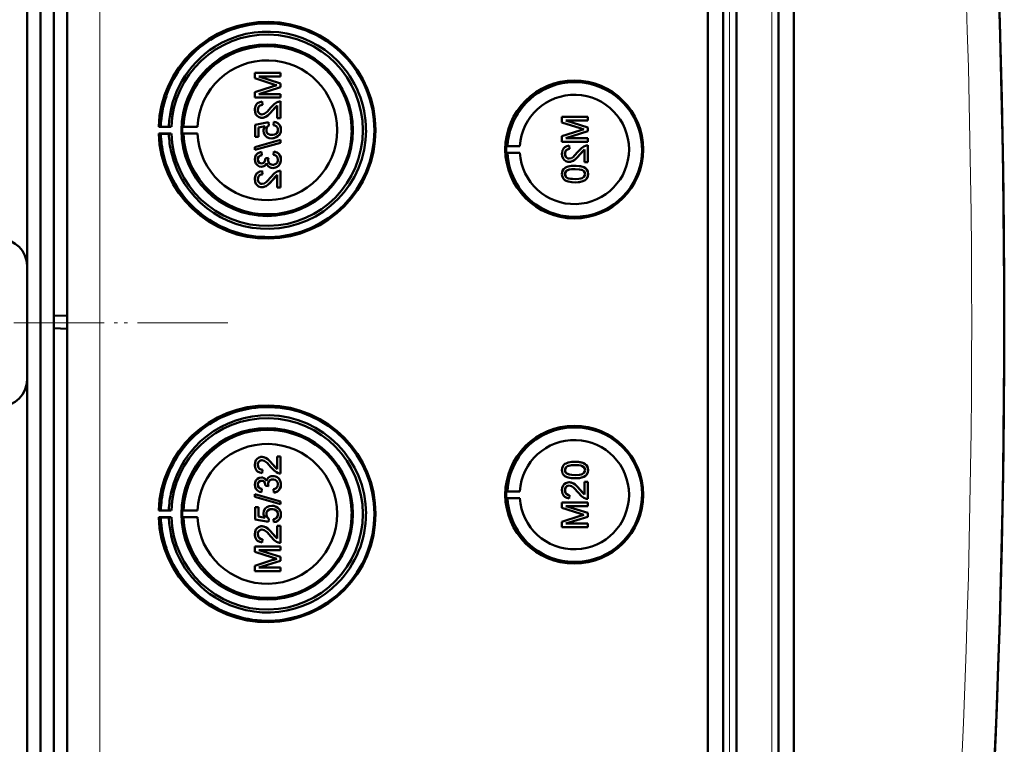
# Model space of a CAD drawing. Extents: x -1595 to 1972, y -1757 to 691.
# Tile 17 of 59: x 475 to 623, y -1335 to -1226. Entities that reach past the tile are written whole.
import ezdxf

# ---------------------------------------------------------------- set-up
doc = ezdxf.new("R2010")
doc.units = 0
doc.linetypes.add('DASHDOT', pattern=[18.5, 12, -3, 0.5, -3])

msp = doc.modelspace()

# ---------------------------------------------------------------- linework, layer by layer
at = {"color": 7, "lineweight": 50}
for p, q in [((482.57, -1445.19), (482.57, -1097.7)), ((578.27, -1445.47), (578.27, -1097.43)), ((580.57, -1097.42), (580.57, -1445.48)), ((582.57, -1097.42), (582.57, -1445.48)), ((588.81, -1445.48), (588.81, -1097.42)), ((591.1, -1445.45), (591.1, -1097.44)), ((582.56, -1112.41), (582.56, -1425.21)), ((480.57, -1124.76), (480.57, -1270.52)), ((476.57, -1263.05), (476.57, -1133.05)), ((478.57, -1394.64), (478.57, -1148.26)), ((514.45, -1234.21), (510.59, -1234.21)), ((510.59, -1235.02), (510.59, -1234.21)), ((510.59, -1235.02), (513.3, -1235.88)), ((514.45, -1235.77), (511.19, -1234.75)), ((514.45, -1235.77), (511.19, -1234.75)), ((511.19, -1234.75), (514.45, -1234.75)), ((514.45, -1234.21), (514.45, -1234.21)), ((514.45, -1234.21), (514.45, -1234.75)), ((514.45, -1234.21), (514.45, -1234.75)), ((514.45, -1234.75), (514.45, -1234.75)), ((513.25, -1236.25), (510.59, -1237.1)), ((510.59, -1237.91), (510.59, -1237.1)), ((511.19, -1237.37), (514.45, -1236.34)), ((511.19, -1237.37), (514.45, -1236.34)), ((514.45, -1235.77), (514.45, -1235.77)), ((514.45, -1235.77), (514.45, -1236.34)), ((514.45, -1235.77), (514.45, -1236.34)), ((514.45, -1236.34), (514.45, -1236.34)), ((510.59, -1237.91), (514.45, -1237.91)), ((514.45, -1237.37), (511.19, -1237.37)), ((511.68, -1238.5), (511.69, -1238.5)), ((511.73, -1239), (511.68, -1238.5)), ((511.74, -1239), (511.69, -1238.5)), ((514.45, -1237.37), (514.45, -1237.37)), ((514.45, -1237.37), (514.45, -1237.91)), ((514.45, -1237.37), (514.45, -1237.91)), ((514.45, -1237.91), (514.45, -1237.91)), ((514.45, -1238.45), (514.45, -1238.45)), ((514.45, -1238.45), (514.45, -1240.97)), ((514.45, -1238.45), (514.45, -1240.97)), ((511.04, -1239.73), (511.05, -1239.73)), ((511.73, -1239), (511.74, -1239)), ((513.24, -1239.85), (513.25, -1239.85)), ((513.25, -1239.85), (513.95, -1239.09)), ((513.95, -1240.97), (513.95, -1239.09)), ((511.66, -1240.92), (511.67, -1240.92)), ((513.41, -1241.52), (513.36, -1242.01)), ((513.41, -1241.52), (513.42, -1241.52)), ((513.95, -1240.97), (514.45, -1240.97)), ((514.45, -1240.97), (514.45, -1240.97)), ((560.34, -1240.79), (556.48, -1240.79)), ((556.48, -1241.6), (556.48, -1240.79)), ((560.34, -1242.35), (557.08, -1241.33)), ((560.34, -1242.35), (557.08, -1241.33)), ((557.08, -1241.33), (560.34, -1241.33)), ((560.34, -1240.79), (560.34, -1240.79)), ((560.34, -1240.79), (560.34, -1241.33)), ((560.34, -1240.79), (560.34, -1241.33)), ((560.34, -1241.33), (560.34, -1241.33)), ((496.54, -1242.23), (496.24, -1242.28)), ((496.24, -1242.28), (498.12, -1242.28)), ((497.74, -1242.25), (496.54, -1242.23)), ((498.12, -1242.28), (497.74, -1242.25)), ((499.94, -1242.24), (499.73, -1242.28)), ((499.73, -1242.28), (502.01, -1242.28)), ((502.01, -1242.28), (499.94, -1242.24)), ((512.62, -1241.57), (510.64, -1241.96)), ((510.64, -1243.79), (510.64, -1241.96)), ((511.14, -1242.36), (512.14, -1242.17)), ((511.14, -1242.36), (511.15, -1242.36)), ((511.14, -1242.36), (511.14, -1243.79)), ((511.15, -1242.36), (512.14, -1242.17)), ((511.15, -1242.36), (511.15, -1243.79)), ((512.32, -1242.72), (512.33, -1242.72)), ((512.62, -1241.57), (512.63, -1241.57)), ((512.67, -1242.06), (512.62, -1241.57)), ((512.68, -1242.06), (512.63, -1241.57)), ((512.67, -1242.06), (512.68, -1242.06)), ((514.49, -1242.71), (514.5, -1242.71)), ((556.48, -1241.6), (559.19, -1242.46)), ((559.14, -1242.83), (556.48, -1243.68)), ((557.08, -1243.95), (560.34, -1242.92)), ((557.08, -1243.95), (560.34, -1242.92)), ((560.34, -1242.35), (560.34, -1242.35)), ((560.34, -1242.35), (560.34, -1242.92)), ((560.34, -1242.35), (560.34, -1242.92)), ((560.34, -1242.92), (560.34, -1242.92)), ((496.54, -1243.32), (496.24, -1243.28)), ((496.24, -1243.28), (498.12, -1243.28)), ((497.74, -1243.3), (496.54, -1243.32)), ((498.12, -1243.28), (497.74, -1243.3)), ((499.94, -1243.31), (499.73, -1243.28)), ((499.73, -1243.28), (502.01, -1243.28)), ((502.01, -1243.28), (499.94, -1243.31)), ((514.45, -1244.23), (510.59, -1245.32)), ((510.64, -1243.79), (511.14, -1243.79)), ((511.14, -1243.79), (511.15, -1243.79)), ((513.12, -1243.99), (513.13, -1243.99)), ((514.03, -1243.69), (514.04, -1243.69)), ((514.45, -1244.23), (514.45, -1244.23)), ((514.45, -1244.23), (514.45, -1244.64)), ((514.45, -1244.23), (514.45, -1244.64)), ((556.48, -1244.49), (556.48, -1243.68)), ((560.34, -1243.95), (557.08, -1243.95)), ((560.34, -1243.95), (560.34, -1243.95)), ((560.34, -1243.95), (560.34, -1244.49)), ((560.34, -1243.95), (560.34, -1244.49)), ((510.59, -1245.73), (514.45, -1244.64)), ((510.59, -1245.73), (510.59, -1245.32)), ((510.59, -1245.73), (510.6, -1245.73)), ((510.6, -1245.73), (514.45, -1244.64)), ((514.45, -1244.64), (514.45, -1244.64)), ((548.14, -1245.15), (548.34, -1245.12)), ((548.14, -1245.15), (550.18, -1245.15)), ((548.34, -1245.12), (550.18, -1245.15)), ((556.48, -1244.49), (560.34, -1244.49)), ((557.57, -1245.08), (557.58, -1245.08)), ((557.62, -1245.58), (557.57, -1245.08)), ((557.63, -1245.58), (557.58, -1245.08)), ((557.62, -1245.58), (557.63, -1245.58)), ((559.13, -1246.43), (559.84, -1245.67)), ((559.84, -1247.55), (559.84, -1245.67)), ((560.34, -1244.49), (560.34, -1244.49)), ((560.34, -1245.03), (560.34, -1245.03)), ((560.34, -1245.03), (560.34, -1247.55)), ((560.34, -1245.03), (560.34, -1247.55)), ((511.04, -1247.15), (511.05, -1247.15)), ((511.58, -1246.01), (511.59, -1246.01)), ((511.63, -1246.5), (511.58, -1246.01)), ((511.64, -1246.5), (511.59, -1246.01)), ((511.63, -1246.5), (511.64, -1246.5)), ((512.62, -1246.9), (512.17, -1246.95)), ((512.17, -1246.95), (512.18, -1247.02)), ((512.57, -1247.21), (512.57, -1247.21)), ((512.62, -1246.9), (512.63, -1246.9)), ((513.41, -1245.96), (513.36, -1246.46)), ((513.41, -1245.96), (513.42, -1245.96)), ((514.49, -1247.16), (514.5, -1247.16)), ((548.14, -1246.15), (548.34, -1246.18)), ((548.14, -1246.15), (550.18, -1246.15)), ((548.34, -1246.18), (550.18, -1246.15)), ((556.93, -1246.31), (556.94, -1246.31)), ((559.13, -1246.43), (559.13, -1246.43)), ((511.57, -1248.23), (511.58, -1248.23)), ((511.68, -1248.88), (511.69, -1248.87)), ((511.73, -1249.37), (511.68, -1248.88)), ((511.74, -1249.37), (511.69, -1248.88)), ((513.29, -1248.43), (513.29, -1248.43)), ((514.45, -1248.83), (514.45, -1248.83)), ((514.45, -1248.83), (514.45, -1251.34)), ((514.45, -1248.83), (514.45, -1251.34)), ((557.19, -1248.81), (557.2, -1248.81)), ((557.55, -1247.5), (557.55, -1247.5)), ((558.44, -1248.1), (558.44, -1248.1)), ((559.84, -1247.55), (560.34, -1247.55)), ((560.01, -1248.47), (560.02, -1248.47)), ((560.34, -1247.55), (560.34, -1247.55)), ((511.04, -1250.1), (511.05, -1250.1)), ((511.73, -1249.37), (511.74, -1249.37)), ((513.24, -1250.23), (513.25, -1250.23)), ((513.25, -1250.23), (513.95, -1249.47)), ((513.95, -1251.34), (513.95, -1249.46)), ((556.93, -1249.33), (556.94, -1249.33)), ((560.38, -1249.33), (560.39, -1249.33)), ((511.66, -1251.3), (511.67, -1251.3)), ((513.95, -1251.34), (514.45, -1251.34)), ((514.45, -1251.34), (514.45, -1251.34)), ((558.44, -1250.57), (558.44, -1250.57)), ((476.57, -1280.05), (476.57, -1263.05)), ((480.57, -1270.52), (482.57, -1270.45)), ((480.57, -1270.52), (480.57, -1272.38)), ((480.57, -1272.38), (480.57, -1418.13)), ((480.57, -1272.38), (482.57, -1272.45)), ((476.57, -1410.05), (476.57, -1280.05)), ((511.04, -1292.8), (511.05, -1292.8)), ((511.66, -1291.6), (511.67, -1291.6)), ((513.24, -1292.67), (513.25, -1292.67)), ((513.25, -1292.67), (513.95, -1293.43)), ((513.95, -1291.55), (514.45, -1291.55)), ((513.95, -1293.44), (513.95, -1291.55)), ((514.45, -1291.55), (514.45, -1294.07)), ((514.45, -1291.55), (514.45, -1294.07)), ((514.45, -1291.55), (514.45, -1291.55)), ((558.44, -1292.33), (558.44, -1292.33)), ((511.73, -1293.53), (511.68, -1294.02)), ((511.68, -1294.02), (511.69, -1294.02)), ((511.74, -1293.53), (511.69, -1294.02)), ((511.73, -1293.53), (511.74, -1293.53)), ((513.29, -1294.47), (513.29, -1294.47)), ((514.45, -1294.07), (514.45, -1294.07)), ((556.93, -1293.57), (556.94, -1293.57)), ((557.19, -1294.08), (557.2, -1294.08)), ((560.01, -1294.43), (560.02, -1294.43)), ((560.38, -1293.57), (560.39, -1293.57)), ((511.04, -1295.74), (511.05, -1295.74)), ((511.57, -1294.66), (511.58, -1294.66)), ((512.17, -1295.95), (512.18, -1295.88)), ((512.57, -1295.68), (512.57, -1295.68)), ((514.49, -1295.74), (514.5, -1295.74)), ((557.55, -1295.39), (557.55, -1295.39)), ((558.44, -1294.8), (558.44, -1294.8)), ((559.84, -1295.34), (560.34, -1295.34)), ((559.84, -1297.23), (559.84, -1295.34)), ((560.34, -1295.34), (560.34, -1297.86)), ((560.34, -1295.34), (560.34, -1297.86)), ((560.34, -1295.34), (560.34, -1295.34)), ((510.59, -1297.17), (514.45, -1298.26)), ((510.59, -1297.58), (510.59, -1297.17)), ((510.59, -1297.17), (510.6, -1297.17)), ((510.6, -1297.17), (514.45, -1298.26)), ((511.63, -1296.39), (511.58, -1296.89)), ((511.58, -1296.89), (511.59, -1296.89)), ((511.64, -1296.39), (511.59, -1296.89)), ((511.63, -1296.39), (511.64, -1296.39)), ((512.62, -1296), (512.17, -1295.95)), ((512.62, -1296), (512.63, -1296)), ((513.41, -1296.94), (513.36, -1296.44)), ((513.41, -1296.94), (513.42, -1296.94)), ((548.14, -1296.75), (548.34, -1296.72)), ((548.14, -1296.75), (550.18, -1296.75)), ((548.34, -1296.72), (550.18, -1296.75)), ((556.93, -1296.59), (556.94, -1296.59)), ((557.62, -1297.32), (557.57, -1297.81)), ((557.63, -1297.32), (557.58, -1297.81)), ((557.62, -1297.32), (557.63, -1297.32)), ((559.13, -1296.46), (559.84, -1297.22)), ((559.13, -1296.46), (559.13, -1296.46)), ((514.45, -1298.66), (510.59, -1297.58)), ((514.45, -1298.26), (514.45, -1298.66)), ((514.45, -1298.26), (514.45, -1298.66)), ((514.45, -1298.26), (514.45, -1298.26)), ((514.45, -1298.66), (514.45, -1298.66)), ((548.14, -1297.75), (548.34, -1297.77)), ((548.14, -1297.75), (550.18, -1297.75)), ((548.34, -1297.77), (550.18, -1297.75)), ((556.48, -1298.41), (560.34, -1298.41)), ((556.48, -1299.22), (556.48, -1298.41)), ((557.57, -1297.81), (557.58, -1297.81)), ((560.34, -1297.86), (560.34, -1297.86)), ((560.34, -1298.41), (560.34, -1298.95)), ((560.34, -1298.41), (560.34, -1298.95)), ((560.34, -1298.41), (560.34, -1298.41)), ((496.54, -1299.57), (496.24, -1299.62)), ((496.24, -1299.62), (498.12, -1299.62)), ((497.74, -1299.59), (496.54, -1299.57)), ((498.12, -1299.62), (497.74, -1299.59)), ((499.94, -1299.59), (499.73, -1299.62)), ((499.73, -1299.62), (502.01, -1299.62)), ((502.01, -1299.62), (499.94, -1299.59)), ((510.64, -1299.11), (511.14, -1299.11)), ((510.64, -1300.94), (510.64, -1299.11)), ((511.14, -1299.11), (511.14, -1300.53)), ((511.14, -1299.11), (511.15, -1299.11)), ((511.15, -1299.11), (511.15, -1300.53)), ((512.32, -1300.18), (512.33, -1300.18)), ((513.12, -1298.91), (513.13, -1298.91)), ((514.03, -1299.21), (514.04, -1299.21)), ((514.49, -1300.18), (514.5, -1300.18)), ((559.14, -1300.07), (556.48, -1299.22)), ((557.08, -1298.95), (560.34, -1299.98)), ((557.08, -1298.95), (560.34, -1299.98)), ((560.34, -1298.95), (557.08, -1298.95)), ((560.34, -1298.95), (560.34, -1298.95)), ((560.34, -1299.98), (560.34, -1300.55)), ((560.34, -1299.98), (560.34, -1300.55)), ((560.34, -1299.98), (560.34, -1299.98)), ((496.54, -1300.67), (496.24, -1300.62)), ((496.24, -1300.62), (498.12, -1300.62)), ((497.74, -1300.65), (496.54, -1300.67)), ((498.12, -1300.62), (497.74, -1300.65)), ((499.94, -1300.65), (499.73, -1300.62)), ((499.73, -1300.62), (502.01, -1300.62)), ((502.01, -1300.62), (499.94, -1300.65)), ((512.62, -1301.33), (510.64, -1300.94)), ((511.14, -1300.53), (512.14, -1300.73)), ((511.14, -1300.53), (511.15, -1300.53)), ((511.15, -1300.53), (512.14, -1300.73)), ((512.67, -1300.84), (512.62, -1301.33)), ((512.62, -1301.33), (512.63, -1301.33)), ((512.68, -1300.84), (512.63, -1301.33)), ((512.67, -1300.84), (512.68, -1300.84)), ((513.41, -1301.38), (513.36, -1300.89)), ((513.41, -1301.38), (513.42, -1301.38)), ((556.48, -1301.29), (559.19, -1300.43)), ((556.48, -1302.11), (556.48, -1301.29)), ((560.34, -1300.55), (557.08, -1301.57)), ((560.34, -1300.55), (557.08, -1301.57)), ((557.08, -1301.57), (560.34, -1301.57)), ((560.34, -1300.55), (560.34, -1300.55)), ((560.34, -1301.57), (560.34, -1302.11)), ((560.34, -1301.57), (560.34, -1302.11)), ((560.34, -1301.57), (560.34, -1301.57)), ((511.04, -1303.17), (511.05, -1303.17)), ((511.66, -1301.97), (511.67, -1301.97)), ((513.24, -1303.04), (513.25, -1303.04)), ((513.25, -1303.04), (513.95, -1303.8)), ((513.95, -1303.81), (513.95, -1301.92)), ((513.95, -1301.92), (514.45, -1301.92)), ((514.45, -1301.92), (514.45, -1304.44)), ((514.45, -1301.92), (514.45, -1304.44)), ((514.45, -1301.92), (514.45, -1301.92)), ((560.34, -1302.11), (556.48, -1302.11)), ((560.34, -1302.11), (560.34, -1302.11)), ((511.73, -1303.9), (511.68, -1304.39)), ((511.68, -1304.39), (511.69, -1304.39)), ((511.74, -1303.9), (511.69, -1304.39)), ((511.73, -1303.9), (511.74, -1303.9)), ((514.45, -1304.44), (514.45, -1304.44)), ((510.59, -1304.99), (514.45, -1304.99)), ((510.59, -1305.8), (510.59, -1304.99)), ((513.25, -1306.65), (510.59, -1305.8)), ((511.19, -1305.53), (514.45, -1306.56)), ((511.19, -1305.53), (514.45, -1306.56)), ((514.45, -1305.53), (511.19, -1305.53)), ((514.45, -1304.99), (514.45, -1305.53)), ((514.45, -1304.99), (514.45, -1305.53)), ((514.45, -1304.99), (514.45, -1304.99)), ((514.45, -1305.53), (514.45, -1305.53)), ((510.59, -1307.87), (513.3, -1307.01)), ((514.45, -1307.12), (511.19, -1308.15)), ((514.45, -1307.12), (511.19, -1308.15)), ((514.45, -1306.56), (514.45, -1307.12)), ((514.45, -1306.56), (514.45, -1307.12)), ((514.45, -1306.56), (514.45, -1306.56)), ((514.45, -1307.12), (514.45, -1307.12)), ((510.59, -1308.69), (510.59, -1307.87)), ((514.45, -1308.69), (510.59, -1308.69)), ((511.19, -1308.15), (514.45, -1308.15)), ((514.45, -1308.15), (514.45, -1308.69)), ((514.45, -1308.15), (514.45, -1308.69)), ((514.45, -1308.15), (514.45, -1308.15)), ((514.45, -1308.69), (514.45, -1308.69))]:
    msp.add_line(p, q, dxfattribs=at)
at = {"color": 7, "lineweight": 18}
for p, q in [((487.43, -1445.19), (487.43, -1097.7)), ((581.53, -1097.42), (581.53, -1445.48)), ((587.85, -1445.48), (587.85, -1097.42))]:
    msp.add_line(p, q, dxfattribs=at)
at = {"color": 7, "linetype": 'DASHDOT', "lineweight": 18}
for p, q in [((506.57, -1271.56), (116.57, -1271.56)), ((505.09, -1271.55), (118.03, -1271.55))]:
    msp.add_line(p, q, dxfattribs=at)
at = {"color": 7, "lineweight": 50}
for points in [[(511.68, -1238.5), (511.32, -1238.58), (511, -1238.75), (510.86, -1238.88), (510.68, -1239.2), (510.6, -1239.56), (510.59, -1239.74)], [(514.1, -1238.51), (513.84, -1238.62), (513.49, -1238.87), (513.01, -1239.39)], [(510.59, -1239.74), (510.63, -1240.09), (510.76, -1240.43), (510.93, -1240.64), (511.15, -1240.8), (511.49, -1240.91), (511.66, -1240.92)], [(511.04, -1239.73), (511.1, -1239.39), (511.22, -1239.2), (511.4, -1239.07), (511.62, -1239), (511.73, -1239)], [(511.66, -1240.43), (511.46, -1240.4), (511.27, -1240.29), (511.14, -1240.13), (511.06, -1239.93), (511.04, -1239.73)], [(511.05, -1239.73), (511.07, -1239.51), (511.13, -1239.34), (511.3, -1239.13), (511.55, -1239.02), (511.74, -1239)], [(511.67, -1240.43), (511.47, -1240.4), (511.32, -1240.32), (511.18, -1240.18), (511.1, -1240.03), (511.05, -1239.73)], [(513.01, -1239.39), (512.42, -1240.03), (512.29, -1240.15), (512, -1240.35), (511.66, -1240.43)], [(511.66, -1240.92), (511.85, -1240.91), (512.23, -1240.78), (512.56, -1240.56), (512.85, -1240.29), (513.24, -1239.85)], [(511.67, -1240.92), (511.95, -1240.89), (512.29, -1240.75), (512.55, -1240.57), (512.96, -1240.18), (513.25, -1239.85)], [(513.24, -1239.85), (513.64, -1239.37), (513.95, -1239.09)], [(514.49, -1242.71), (514.49, -1242.53), (514.39, -1242.19), (514.31, -1242.03), (514.07, -1241.76), (513.75, -1241.59), (513.41, -1241.52)], [(514.5, -1242.71), (514.46, -1242.36), (514.31, -1242.01), (514.04, -1241.74), (513.81, -1241.61), (513.42, -1241.52)], [(512.14, -1242.17), (511.98, -1242.42), (511.89, -1242.71), (511.88, -1242.86)], [(511.88, -1242.86), (511.94, -1243.23), (512.13, -1243.55), (512.41, -1243.8), (512.76, -1243.94), (513.12, -1243.99)], [(512.32, -1242.72), (512.37, -1242.41), (512.49, -1242.21), (512.67, -1242.06)], [(513.15, -1243.49), (512.9, -1243.47), (512.77, -1243.43), (512.55, -1243.3), (512.46, -1243.2), (512.35, -1242.97), (512.32, -1242.72)], [(512.33, -1242.72), (512.34, -1242.56), (512.46, -1242.27), (512.68, -1242.06)], [(514.05, -1242.72), (514.01, -1242.98), (513.88, -1243.21), (513.78, -1243.31), (513.54, -1243.43), (513.28, -1243.49), (513.15, -1243.49)], [(513.36, -1242.01), (513.57, -1242.06), (513.77, -1242.15), (513.86, -1242.22), (514.02, -1242.5), (514.05, -1242.72)], [(514.03, -1243.69), (514.27, -1243.45), (514.38, -1243.26), (514.46, -1243.05), (514.49, -1242.71)], [(514.04, -1243.69), (514.2, -1243.54), (514.34, -1243.36), (514.43, -1243.16), (514.49, -1242.94), (514.5, -1242.71)], [(513.12, -1243.99), (513.41, -1243.96), (513.78, -1243.84), (514.03, -1243.69)], [(513.13, -1243.99), (513.33, -1243.97), (513.7, -1243.88), (514.04, -1243.69)], [(557.57, -1245.08), (557.21, -1245.16), (556.89, -1245.33), (556.75, -1245.46), (556.57, -1245.78), (556.49, -1246.14), (556.48, -1246.32)], [(556.93, -1246.31), (556.99, -1245.97), (557.11, -1245.78), (557.29, -1245.64), (557.51, -1245.58), (557.62, -1245.58)], [(556.94, -1246.31), (556.96, -1246.09), (557.02, -1245.92), (557.19, -1245.71), (557.44, -1245.6), (557.63, -1245.58)], [(559.99, -1245.09), (559.73, -1245.2), (559.38, -1245.45), (558.89, -1245.97)], [(559.13, -1246.43), (559.53, -1245.95), (559.84, -1245.67)], [(511.58, -1246.01), (511.27, -1246.1), (510.98, -1246.27), (510.76, -1246.51), (510.63, -1246.82), (510.59, -1247.14)], [(510.59, -1247.14), (510.64, -1247.46), (510.76, -1247.77), (510.97, -1248.02), (511.26, -1248.18), (511.57, -1248.23)], [(511.04, -1247.15), (511.06, -1246.96), (511.2, -1246.71), (511.36, -1246.59), (511.63, -1246.5)], [(511.59, -1247.74), (511.41, -1247.71), (511.25, -1247.63), (511.09, -1247.41), (511.04, -1247.15)], [(511.05, -1247.15), (511.07, -1246.96), (511.14, -1246.79), (511.27, -1246.65), (511.43, -1246.56), (511.64, -1246.5)], [(511.6, -1247.74), (511.42, -1247.71), (511.21, -1247.58), (511.08, -1247.37), (511.05, -1247.15)], [(512.18, -1247.02), (512.16, -1247.23), (512.04, -1247.52), (511.89, -1247.66), (511.79, -1247.71), (511.59, -1247.74)], [(513.28, -1247.94), (513.06, -1247.91), (512.85, -1247.81), (512.77, -1247.73), (512.63, -1247.54), (512.57, -1247.32), (512.57, -1247.21)], [(513.29, -1247.94), (513.06, -1247.91), (512.89, -1247.83), (512.69, -1247.63), (512.59, -1247.36), (512.57, -1247.21)], [(514.05, -1247.18), (514.04, -1247.3), (513.98, -1247.53), (513.83, -1247.73), (513.63, -1247.86), (513.4, -1247.93), (513.28, -1247.94)], [(513.29, -1248.43), (513.48, -1248.42), (513.85, -1248.29), (514.16, -1248.05), (514.38, -1247.73), (514.48, -1247.35), (514.49, -1247.16)], [(513.29, -1248.43), (513.68, -1248.37), (513.91, -1248.26), (514.12, -1248.1), (514.29, -1247.91), (514.45, -1247.55), (514.5, -1247.16)], [(513.36, -1246.46), (513.57, -1246.51), (513.77, -1246.61), (513.99, -1246.86), (514.05, -1247.18)], [(514.49, -1247.16), (514.45, -1246.81), (514.3, -1246.48), (514.06, -1246.21), (513.91, -1246.11), (513.58, -1245.99), (513.41, -1245.96)], [(514.5, -1247.16), (514.46, -1246.81), (514.37, -1246.58), (514.23, -1246.37), (513.96, -1246.14), (513.62, -1245.99), (513.42, -1245.96)], [(556.48, -1246.32), (556.52, -1246.67), (556.65, -1247.01), (556.82, -1247.22), (557.04, -1247.38), (557.38, -1247.49), (557.55, -1247.5)], [(557.55, -1247.01), (557.34, -1246.98), (557.16, -1246.87), (557.03, -1246.71), (556.95, -1246.51), (556.93, -1246.31)], [(557.56, -1247.01), (557.36, -1246.98), (557.21, -1246.9), (557.07, -1246.76), (556.99, -1246.61), (556.94, -1246.31)], [(558.89, -1245.97), (558.31, -1246.61), (558.18, -1246.73), (557.89, -1246.93), (557.55, -1247.01)], [(557.55, -1247.5), (557.84, -1247.47), (558.18, -1247.33), (558.44, -1247.15), (558.85, -1246.76), (559.13, -1246.43)], [(557.55, -1247.5), (557.74, -1247.49), (558.12, -1247.36), (558.45, -1247.14), (558.74, -1246.87), (559.13, -1246.43)], [(511.68, -1248.88), (511.32, -1248.95), (511, -1249.13), (510.86, -1249.26), (510.68, -1249.57), (510.6, -1249.93), (510.59, -1250.11)], [(511.57, -1248.23), (511.77, -1248.21), (511.95, -1248.14), (512.11, -1248.03), (512.29, -1247.79), (512.34, -1247.71)], [(511.58, -1248.23), (511.77, -1248.21), (511.96, -1248.14), (512.12, -1248.03), (512.25, -1247.88), (512.34, -1247.72)], [(512.34, -1247.71), (512.43, -1247.95), (512.58, -1248.16), (512.79, -1248.32), (513.03, -1248.41), (513.29, -1248.43)], [(514.1, -1248.88), (513.84, -1248.99), (513.49, -1249.24), (513.01, -1249.77)], [(558.44, -1248.1), (557.91, -1248.12), (557.4, -1248.21), (557.03, -1248.36), (556.92, -1248.43), (556.73, -1248.61), (556.58, -1248.83), (556.51, -1249.08), (556.48, -1249.33)], [(556.93, -1249.33), (556.94, -1249.21), (557.03, -1248.99), (557.19, -1248.81)], [(556.94, -1249.33), (556.96, -1249.15), (557.11, -1248.89), (557.2, -1248.81)], [(557.19, -1248.81), (557.54, -1248.67), (557.91, -1248.61), (558.43, -1248.59)], [(557.2, -1248.81), (557.6, -1248.66), (557.93, -1248.61), (558.44, -1248.59)], [(558.43, -1248.59), (559.09, -1248.63), (559.36, -1248.68), (559.5, -1248.72), (559.77, -1248.9), (559.91, -1249.14), (559.94, -1249.33)], [(560.01, -1248.47), (559.73, -1248.31), (559.25, -1248.16), (558.6, -1248.1), (558.44, -1248.1)], [(560.02, -1248.47), (559.59, -1248.25), (559.11, -1248.14), (558.44, -1248.1)], [(560.38, -1249.33), (560.33, -1248.95), (560.21, -1248.69), (560.01, -1248.47)], [(560.39, -1249.33), (560.34, -1248.95), (560.16, -1248.61), (560.02, -1248.47)], [(510.59, -1250.11), (510.63, -1250.47), (510.76, -1250.8), (510.93, -1251.01), (511.15, -1251.17), (511.49, -1251.28), (511.66, -1251.3)], [(511.04, -1250.1), (511.1, -1249.77), (511.22, -1249.57), (511.4, -1249.44), (511.62, -1249.38), (511.73, -1249.37)], [(511.66, -1250.8), (511.46, -1250.77), (511.27, -1250.66), (511.14, -1250.5), (511.06, -1250.3), (511.04, -1250.1)], [(511.05, -1250.1), (511.07, -1249.88), (511.13, -1249.71), (511.3, -1249.5), (511.55, -1249.39), (511.74, -1249.37)], [(511.67, -1250.8), (511.47, -1250.77), (511.32, -1250.69), (511.18, -1250.56), (511.1, -1250.4), (511.05, -1250.1)], [(513.01, -1249.77), (512.42, -1250.41), (512.29, -1250.53), (512, -1250.72), (511.66, -1250.8)], [(511.66, -1251.3), (511.85, -1251.28), (512.23, -1251.15), (512.56, -1250.94), (512.85, -1250.67), (513.24, -1250.23)], [(511.67, -1251.3), (511.95, -1251.26), (512.29, -1251.12), (512.55, -1250.95), (512.96, -1250.55), (513.25, -1250.23)], [(513.24, -1250.23), (513.64, -1249.74), (513.95, -1249.46)], [(556.48, -1249.33), (556.51, -1249.59), (556.59, -1249.84), (556.73, -1250.06), (556.93, -1250.24), (557.09, -1250.32), (557.42, -1250.45), (557.93, -1250.54), (558.44, -1250.57)], [(558.43, -1250.07), (558.06, -1250.06), (557.75, -1250.03), (557.47, -1249.97), (557.33, -1249.92), (557.08, -1249.73), (556.94, -1249.47), (556.93, -1249.33)], [(558.44, -1250.07), (557.88, -1250.05), (557.51, -1249.98), (557.33, -1249.92), (557.17, -1249.82), (557.04, -1249.68), (556.94, -1249.41), (556.94, -1249.33)], [(559.94, -1249.33), (559.91, -1249.51), (559.77, -1249.75), (559.52, -1249.93), (559.31, -1250), (558.99, -1250.05), (558.43, -1250.07)], [(558.44, -1250.57), (558.94, -1250.54), (559.12, -1250.52), (559.61, -1250.4), (559.96, -1250.22), (560.21, -1249.97), (560.36, -1249.64), (560.39, -1249.33)], [(558.44, -1250.57), (558.96, -1250.54), (559.47, -1250.45), (559.72, -1250.36), (559.95, -1250.23), (560.14, -1250.05), (560.29, -1249.83), (560.36, -1249.58), (560.38, -1249.33)], [(510.59, -1292.79), (510.63, -1292.43), (510.76, -1292.1), (510.93, -1291.89), (511.15, -1291.73), (511.49, -1291.61), (511.66, -1291.6)], [(511.68, -1294.02), (511.32, -1293.95), (511, -1293.77), (510.86, -1293.64), (510.68, -1293.32), (510.6, -1292.96), (510.59, -1292.79)], [(511.66, -1292.09), (511.46, -1292.13), (511.27, -1292.24), (511.14, -1292.4), (511.06, -1292.59), (511.04, -1292.8)], [(511.04, -1292.8), (511.1, -1293.13), (511.22, -1293.32), (511.4, -1293.46), (511.62, -1293.52), (511.73, -1293.53)], [(511.67, -1292.09), (511.47, -1292.13), (511.32, -1292.21), (511.18, -1292.34), (511.1, -1292.49), (511.05, -1292.8)], [(511.05, -1292.8), (511.07, -1293.02), (511.13, -1293.19), (511.3, -1293.39), (511.55, -1293.51), (511.74, -1293.53)], [(511.66, -1291.6), (511.85, -1291.62), (512.23, -1291.74), (512.56, -1291.96), (512.85, -1292.23), (513.24, -1292.67)], [(513.01, -1293.13), (512.42, -1292.49), (512.29, -1292.37), (512, -1292.18), (511.66, -1292.09)], [(511.67, -1291.6), (511.95, -1291.64), (512.29, -1291.77), (512.55, -1291.95), (512.96, -1292.35), (513.25, -1292.67)], [(513.24, -1292.67), (513.64, -1293.15), (513.95, -1293.44)], [(556.48, -1293.57), (556.51, -1293.31), (556.59, -1293.05), (556.73, -1292.83), (556.93, -1292.66), (557.09, -1292.57), (557.42, -1292.45), (557.93, -1292.35), (558.44, -1292.33)], [(558.43, -1292.82), (558.06, -1292.83), (557.75, -1292.87), (557.47, -1292.92), (557.33, -1292.97), (557.08, -1293.17), (556.94, -1293.42), (556.93, -1293.57)], [(558.44, -1292.82), (557.88, -1292.85), (557.51, -1292.92), (557.33, -1292.98), (557.17, -1293.08), (557.04, -1293.22), (556.94, -1293.48), (556.94, -1293.57)], [(559.94, -1293.57), (559.91, -1293.38), (559.77, -1293.15), (559.52, -1292.97), (559.31, -1292.9), (558.99, -1292.85), (558.43, -1292.82)], [(558.44, -1292.33), (558.94, -1292.35), (559.12, -1292.37), (559.61, -1292.49), (559.96, -1292.67), (560.21, -1292.92), (560.36, -1293.26), (560.39, -1293.57)], [(558.44, -1292.33), (558.96, -1292.36), (559.47, -1292.45), (559.72, -1292.54), (559.95, -1292.67), (560.14, -1292.84), (560.29, -1293.07), (560.36, -1293.32), (560.38, -1293.57)], [(512.34, -1295.19), (512.43, -1294.94), (512.58, -1294.73), (512.79, -1294.58), (513.03, -1294.49), (513.29, -1294.47)], [(514.1, -1294.02), (513.84, -1293.9), (513.49, -1293.66), (513.01, -1293.13)], [(513.29, -1294.47), (513.68, -1294.53), (513.91, -1294.63), (514.12, -1294.79), (514.29, -1294.99), (514.45, -1295.35), (514.5, -1295.74)], [(513.29, -1294.47), (513.48, -1294.48), (513.85, -1294.6), (514.16, -1294.85), (514.38, -1295.17), (514.48, -1295.55), (514.49, -1295.74)], [(558.44, -1294.8), (557.91, -1294.78), (557.4, -1294.68), (557.03, -1294.53), (556.92, -1294.47), (556.73, -1294.29), (556.58, -1294.07), (556.51, -1293.81), (556.48, -1293.57)], [(556.93, -1293.57), (556.94, -1293.69), (557.03, -1293.91), (557.19, -1294.08)], [(556.94, -1293.57), (556.96, -1293.75), (557.11, -1294.01), (557.2, -1294.08)], [(557.19, -1294.08), (557.54, -1294.22), (557.91, -1294.28), (558.43, -1294.31)], [(557.2, -1294.08), (557.6, -1294.23), (557.93, -1294.28), (558.44, -1294.31)], [(558.43, -1294.31), (559.09, -1294.27), (559.36, -1294.22), (559.5, -1294.18), (559.77, -1293.99), (559.91, -1293.75), (559.94, -1293.57)], [(560.02, -1294.43), (559.59, -1294.65), (559.11, -1294.76), (558.44, -1294.8)], [(560.01, -1294.43), (559.73, -1294.59), (559.25, -1294.73), (558.6, -1294.8), (558.44, -1294.8)], [(560.38, -1293.57), (560.33, -1293.95), (560.21, -1294.21), (560.01, -1294.43)], [(560.39, -1293.57), (560.34, -1293.95), (560.16, -1294.29), (560.02, -1294.43)], [(510.59, -1295.76), (510.64, -1295.43), (510.76, -1295.13), (510.97, -1294.88), (511.26, -1294.72), (511.57, -1294.66)], [(511.58, -1296.89), (511.27, -1296.8), (510.98, -1296.63), (510.76, -1296.38), (510.63, -1296.08), (510.59, -1295.76)], [(511.59, -1295.16), (511.41, -1295.18), (511.25, -1295.27), (511.09, -1295.48), (511.04, -1295.74)], [(511.04, -1295.74), (511.06, -1295.94), (511.2, -1296.19), (511.36, -1296.31), (511.63, -1296.39)], [(511.6, -1295.16), (511.42, -1295.18), (511.21, -1295.32), (511.08, -1295.53), (511.05, -1295.74)], [(511.05, -1295.74), (511.07, -1295.93), (511.14, -1296.1), (511.27, -1296.24), (511.43, -1296.33), (511.64, -1296.39)], [(511.57, -1294.66), (511.77, -1294.69), (511.95, -1294.76), (512.11, -1294.87), (512.29, -1295.1), (512.34, -1295.19)], [(511.58, -1294.66), (511.77, -1294.68), (511.96, -1294.76), (512.12, -1294.87), (512.25, -1295.02), (512.34, -1295.18)], [(512.18, -1295.88), (512.16, -1295.67), (512.04, -1295.38), (511.89, -1295.23), (511.79, -1295.19), (511.59, -1295.16)], [(513.29, -1294.96), (513.06, -1294.99), (512.89, -1295.07), (512.69, -1295.26), (512.59, -1295.54), (512.57, -1295.68)], [(513.28, -1294.96), (513.06, -1294.99), (512.85, -1295.09), (512.77, -1295.17), (512.63, -1295.35), (512.57, -1295.57), (512.57, -1295.68)], [(514.05, -1295.72), (514.04, -1295.6), (513.98, -1295.36), (513.83, -1295.17), (513.63, -1295.03), (513.4, -1294.97), (513.28, -1294.96)], [(513.36, -1296.44), (513.57, -1296.38), (513.77, -1296.29), (513.99, -1296.04), (514.05, -1295.72)], [(514.49, -1295.74), (514.45, -1296.09), (514.3, -1296.42), (514.06, -1296.68), (513.91, -1296.78), (513.58, -1296.91), (513.41, -1296.94)], [(514.5, -1295.74), (514.46, -1296.08), (514.37, -1296.32), (514.23, -1296.53), (513.96, -1296.76), (513.62, -1296.9), (513.42, -1296.94)], [(556.48, -1296.58), (556.52, -1296.22), (556.65, -1295.89), (556.82, -1295.68), (557.04, -1295.52), (557.38, -1295.41), (557.55, -1295.39)], [(557.55, -1295.89), (557.34, -1295.92), (557.16, -1296.03), (557.03, -1296.19), (556.95, -1296.39), (556.93, -1296.59)], [(557.56, -1295.89), (557.36, -1295.92), (557.21, -1296), (557.07, -1296.13), (556.99, -1296.29), (556.94, -1296.59)], [(557.55, -1295.39), (557.84, -1295.43), (558.18, -1295.57), (558.44, -1295.74), (558.85, -1296.14), (559.13, -1296.46)], [(557.55, -1295.39), (557.74, -1295.41), (558.12, -1295.53), (558.45, -1295.75), (558.74, -1296.02), (559.13, -1296.46)], [(558.89, -1296.92), (558.31, -1296.28), (558.18, -1296.16), (557.89, -1295.97), (557.55, -1295.89)], [(557.57, -1297.81), (557.21, -1297.74), (556.89, -1297.56), (556.75, -1297.43), (556.57, -1297.11), (556.49, -1296.75), (556.48, -1296.58)], [(556.93, -1296.59), (556.99, -1296.92), (557.11, -1297.12), (557.29, -1297.25), (557.51, -1297.31), (557.62, -1297.32)], [(556.94, -1296.59), (556.96, -1296.81), (557.02, -1296.98), (557.19, -1297.19), (557.44, -1297.3), (557.63, -1297.32)], [(559.99, -1297.81), (559.73, -1297.7), (559.38, -1297.45), (558.89, -1296.92)], [(559.13, -1296.46), (559.53, -1296.94), (559.84, -1297.23)], [(511.88, -1300.04), (511.94, -1299.67), (512.13, -1299.34), (512.41, -1299.1), (512.76, -1298.95), (513.12, -1298.91)], [(512.14, -1300.73), (511.98, -1300.47), (511.89, -1300.19), (511.88, -1300.04)], [(513.15, -1299.4), (512.9, -1299.43), (512.77, -1299.47), (512.55, -1299.6), (512.46, -1299.69), (512.35, -1299.93), (512.32, -1300.18)], [(512.32, -1300.18), (512.37, -1300.48), (512.49, -1300.68), (512.67, -1300.84)], [(513.16, -1299.4), (512.91, -1299.43), (512.65, -1299.53), (512.44, -1299.74), (512.36, -1299.92), (512.33, -1300.18)], [(512.33, -1300.18), (512.34, -1300.34), (512.46, -1300.62), (512.68, -1300.84)], [(513.12, -1298.91), (513.41, -1298.94), (513.78, -1299.05), (514.03, -1299.21)], [(513.13, -1298.91), (513.33, -1298.92), (513.7, -1299.01), (514.04, -1299.21)], [(514.05, -1300.18), (514.01, -1299.92), (513.88, -1299.68), (513.78, -1299.59), (513.54, -1299.46), (513.28, -1299.41), (513.15, -1299.4)], [(513.36, -1300.89), (513.57, -1300.84), (513.77, -1300.74), (513.86, -1300.67), (514.02, -1300.39), (514.05, -1300.18)], [(514.49, -1300.18), (514.49, -1300.36), (514.39, -1300.71), (514.31, -1300.87), (514.07, -1301.13), (513.75, -1301.31), (513.41, -1301.38)], [(514.5, -1300.18), (514.46, -1300.54), (514.31, -1300.88), (514.04, -1301.16), (513.81, -1301.29), (513.42, -1301.38)], [(514.03, -1299.21), (514.27, -1299.44), (514.38, -1299.64), (514.46, -1299.85), (514.49, -1300.18)], [(514.04, -1299.21), (514.2, -1299.35), (514.34, -1299.54), (514.43, -1299.74), (514.49, -1299.96), (514.5, -1300.18)], [(510.59, -1303.16), (510.63, -1302.8), (510.76, -1302.47), (510.93, -1302.26), (511.15, -1302.1), (511.49, -1301.98), (511.66, -1301.97)], [(511.68, -1304.39), (511.32, -1304.32), (511, -1304.14), (510.86, -1304.01), (510.68, -1303.69), (510.6, -1303.33), (510.59, -1303.16)], [(511.66, -1302.47), (511.46, -1302.5), (511.27, -1302.61), (511.14, -1302.77), (511.06, -1302.96), (511.04, -1303.17)], [(511.04, -1303.17), (511.1, -1303.5), (511.22, -1303.7), (511.4, -1303.83), (511.62, -1303.89), (511.73, -1303.9)], [(511.67, -1302.47), (511.47, -1302.5), (511.32, -1302.58), (511.18, -1302.71), (511.1, -1302.87), (511.05, -1303.17)], [(511.05, -1303.17), (511.07, -1303.39), (511.13, -1303.56), (511.3, -1303.77), (511.55, -1303.88), (511.74, -1303.9)], [(511.66, -1301.97), (511.85, -1301.99), (512.23, -1302.11), (512.56, -1302.33), (512.85, -1302.6), (513.24, -1303.04)], [(513.01, -1303.5), (512.42, -1302.86), (512.29, -1302.74), (512, -1302.55), (511.66, -1302.47)], [(511.67, -1301.97), (511.95, -1302.01), (512.29, -1302.15), (512.55, -1302.32), (512.96, -1302.72), (513.25, -1303.04)], [(513.24, -1303.04), (513.64, -1303.52), (513.95, -1303.81)], [(514.1, -1304.39), (513.84, -1304.28), (513.49, -1304.03), (513.01, -1303.5)]]:
    msp.add_lwpolyline(points, dxfattribs=at)
for centre, radius, start, end in [((-844.21, -1271.45), 1466.77, 351.97557, 8.02443), ((-844.21, -1271.44), 1466.77, 353.02402, 6.97598), ((512.5, -1242.77), 15.96, 83.4365, 122.3836), ((512.47, -1242.77), 14.73, 44.4655, 122.3234), ((512.49, -1242.77), 15.96, 44.4909, 83.4341), ((512.5, -1242.77), 15.97, 122.3846, 161.3177), ((512.48, -1242.77), 14.74, 122.3251, 177.9537), ((512.5, -1242.77), 12.56, 44.3738, 122.063), ((512.51, -1242.77), 12.57, 122.0669, 177.5759), ((512.44, -1242.77), 10.44, 359.978, 177.2781), ((512.46, -1242.78), 14.74, 359.9979, 44.4686), ((512.49, -1242.78), 15.97, 359.9981, 44.4905), ((512.49, -1242.78), 12.57, 359.9982, 44.376), ((558.38, -1245.65), 10.06, 33.1491, 110.5769), ((521.87, -1263), 28.1, 106.5505, 107.8561), ((522.97, -1205.45), 31.94, 252.3749, 253.4362), ((558.39, -1245.65), 10.06, 110.5864, 176.9929), ((514.42, -1239.43), 0.972, 88.2771, 108.7969), ((558.38, -1245.65), 10.07, 315.7681, 33.1576), ((512.5, -1242.78), 12.57, 182.4081, 0.0212), ((512.47, -1242.78), 14.74, 271.0873, 0.0105), ((512.49, -1242.78), 15.97, 271.0418, 0.0107), ((567.76, -1269.58), 28.1, 106.5505, 107.8561), ((568.86, -1212.03), 31.94, 252.3749, 253.4362), ((560.31, -1246.01), 0.972, 88.2771, 108.7969), ((512.5, -1242.78), 15.97, 193.1532, 232.0836), ((512.47, -1242.78), 14.74, 193.2314, 271.0695), ((513.81, -1247.26), 1.24, 162.9877, 177.9725), ((513.81, -1247.26), 1.24, 162.9669, 178.0009), ((558.39, -1245.65), 10.07, 183.0092, 238.3346), ((514.42, -1249.8), 0.972, 88.2771, 108.7969), ((558.38, -1245.66), 10.06, 238.3386, 315.7704), ((512.5, -1242.78), 15.96, 232.0841, 271.0298), ((472.57, -1263.05), 4, 0, 90), ((472.57, -1280.05), 4, 270, 360), ((512.5, -1300.11), 15.96, 88.9702, 127.9159), ((512.49, -1300.12), 15.97, 359.9893, 88.9582), ((512.47, -1300.12), 14.74, 88.9305, 166.7686), ((512.47, -1300.12), 14.74, 359.9895, 88.9127), ((512.5, -1300.12), 15.97, 127.9164, 166.8468), ((512.5, -1300.12), 12.57, 359.9788, 177.5919), ((558.38, -1297.24), 10.06, 44.2296, 121.6614), ((558.39, -1297.24), 10.07, 121.6654, 176.9908), ((558.38, -1297.24), 10.07, 326.8449, 44.2344), ((514.42, -1293.1), 0.972, 251.2031, 271.7229), ((513.81, -1295.64), 1.24, 181.9991, 197.0331), ((513.81, -1295.64), 1.24, 182.0275, 197.0123), ((558.39, -1297.25), 10.06, 183.0071, 249.4136), ((560.31, -1296.89), 0.972, 251.2031, 271.7229), ((512.44, -1300.12), 10.44, 182.7219, 0.022), ((512.49, -1300.12), 12.57, 315.624, 0.0018), ((512.46, -1300.12), 14.74, 315.5314, 0.0021), ((512.49, -1300.12), 15.97, 315.5095, 0.0019), ((567.76, -1273.32), 28.1, 252.1439, 253.4495), ((568.86, -1330.87), 31.94, 106.5638, 107.6251), ((512.48, -1300.12), 14.74, 182.0463, 237.6749), ((512.51, -1300.12), 12.57, 182.4241, 237.9331), ((558.38, -1297.25), 10.06, 249.4231, 326.8509), ((514.42, -1303.47), 0.972, 251.2031, 271.7229), ((512.5, -1300.12), 15.97, 198.6823, 237.6154), ((521.87, -1279.9), 28.1, 252.1439, 253.4495), ((522.97, -1337.45), 31.94, 106.5638, 107.6251), ((512.5, -1300.13), 12.56, 237.937, 315.6262), ((512.47, -1300.13), 14.73, 237.6766, 315.5345), ((512.49, -1300.13), 15.96, 276.5659, 315.5091), ((512.5, -1300.13), 15.96, 237.6164, 276.5635)]:
    msp.add_arc(centre, radius, start, end, dxfattribs=at)
at = {"color": 7, "lineweight": 18}
msp.add_arc((-844.12, -1271.45), 1461.81, 353.16554, 6.83446, dxfattribs=at)
at = {"color": 7, "lineweight": 50}
for centre, major_axis, start_param, end_param in [((512.43, -1242.78), (0, 16.2), 1.60166, 7.823118), ((512.43, -1242.78), (0, 14.31), 1.605732, 7.819046), ((512.43, -1242.78), (0, 12.82), 4.712389, 10.995574), ((558.31, -1245.65), (0, 10.3), 1.570796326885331, 7.853981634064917), ((512.5, -1242.78), (0, -15.97), 4.386193, 4.678151), ((558.33, -1245.65), (0, 8.17), 1.632048, 7.79273), ((512.45, -1242.78), (0, -12.74), 4.673119, 4.751659), ((512.44, -1242.78), (0, -10.45), 4.760263, 7.853982), ((512.5, -1242.78), (0, -15.97), 4.746627, 4.942058), ((512.46, -1242.78), (0, -14.73), 4.748214, 4.943713), ((558.34, -1245.65), (0, -10.21), 4.663407, 4.761371), ((512.43, -1300.12), (0, 16.2), 1.60166, 7.823118), ((512.43, -1300.12), (0, 14.31), 1.605732, 7.819046), ((558.31, -1297.25), (0, 10.3), 4.712389, 10.995574), ((512.43, -1300.12), (0, 12.82), 1.570796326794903, 7.85398163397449), ((512.44, -1300.12), (0, 10.45), 4.712389, 7.806108), ((558.33, -1297.25), (0, -8.17), 4.773641, 10.934322), ((512.5, -1300.12), (0, 15.97), 1.341127, 1.536558), ((512.46, -1300.12), (0, 14.73), 1.339472, 1.534971), ((558.34, -1297.25), (0, 10.21), 1.521815, 1.619778), ((512.45, -1300.12), (0, 12.74), 1.531526, 1.610067), ((512.5, -1300.12), (0, 15.97), 1.605034, 1.896993)]:
    msp.add_ellipse(centre, major_axis=major_axis, ratio=0.999657, start_param=start_param, end_param=end_param, dxfattribs=at)

doc.saveas('drawing.dxf')
